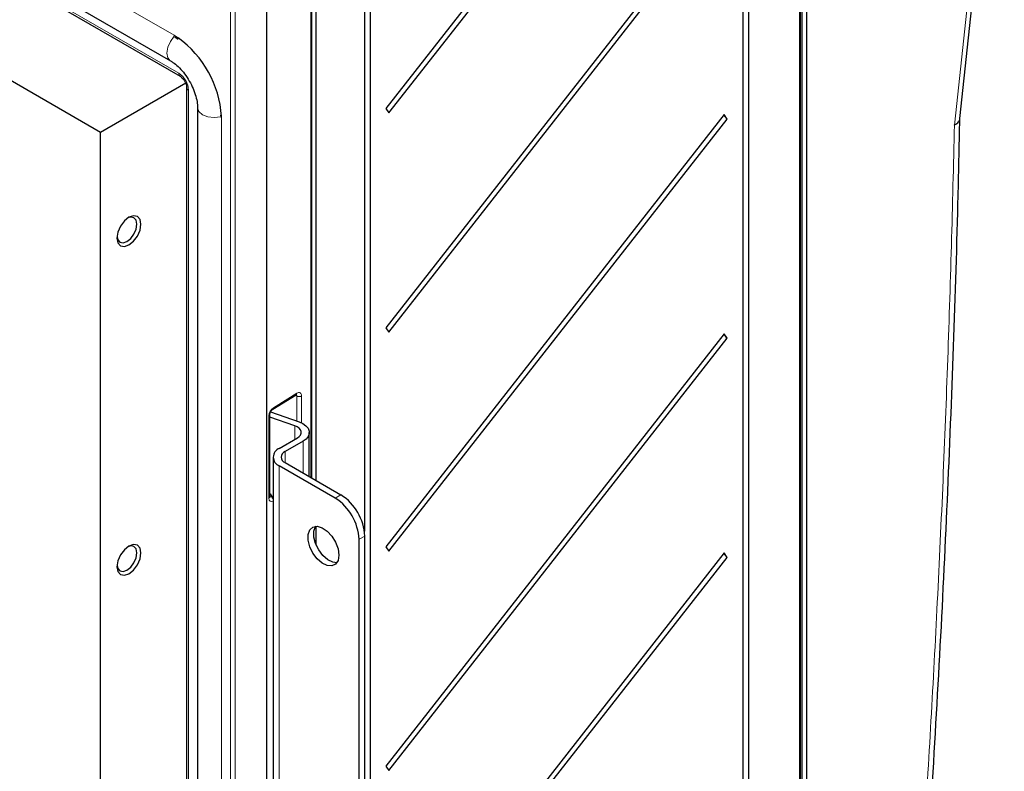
# Paper-space layout 'Blatt2' of a CAD drawing. Header units: millimetres. Extents: x 5 to 418, y 2 to 292.
# Tile 59 of 70: x 285 to 344, y 174 to 219. Entities that reach past the tile are written whole.
import ezdxf

# ---------------------------------------------------------------- set-up
doc = ezdxf.new("R2010")
doc.units = ezdxf.units.MM

psp = doc.layouts.new('Blatt2')

# ---------------------------------------------------------------- linework, layer by layer
at = {"color": 7, "linetype": 'Continuous', "lineweight": 18}
for p, q in [((294.691, 217.749), (253.679, 241.425)), ((253.396, 239.491), (294.974, 215.489)), ((331.982, 151.213), (331.982, 236.48)), ((302.849, 191.388), (302.849, 224.803)), ((298.053, 113.744), (298.053, 222.18)), ((298.334, 222.179), (298.334, 113.742)), ((294.935, 217.596), (294.691, 217.749)), ((295.56, 214.475), (295.56, 141.639)), ((297.517, 212.855), (297.516, 212.927)), ((297.517, 120.095), (297.517, 212.855)), ((300.621, 195.548), (302.011, 196.407)), ((302.008, 196.248), (301.932, 196.292)), ((302.008, 194.752), (302.008, 196.248)), ((302.293, 196.25), (302.293, 194.643)), ((300.348, 190.153), (300.348, 195.058)), ((301.896, 193.66), (301.896, 194.467)), ((302.385, 191.656), (302.385, 193.55)), ((301.31, 192.277), (301.31, 192.93)), ((300.97, 144.721), (300.97, 192.081)), ((300.404, 190.278), (300.48, 190.235)), ((300.48, 190.235), (300.544, 190.272)), ((304.308, 190.154), (304.647, 190.35)), ((306.061, 187.9), (305.722, 187.704))]:
    psp.add_line(p, q, dxfattribs=at)
at = {"color": 7, "linetype": 'Continuous', "lineweight": 25}
for p, q in [((253.462, 239.909), (294.474, 216.233)), ((253.479, 239.308), (295.057, 215.306)), ((341.551, 212.786), (344.197, 237.562)), ((332.431, 151.45), (332.431, 236.685)), ((290.307, 211.955), (248.446, 236.121)), ((332.038, 151.294), (332.038, 236.56)), ((332.154, 151.931), (332.154, 236.524)), ((328.597, 233.782), (328.597, 150.168)), ((328.965, 150.388), (328.965, 234.002)), ((327.5, 226.084), (307.324, 200.315)), ((307.504, 200.056), (327.681, 225.824)), ((302.905, 191.355), (302.905, 224.883)), ((303.171, 191.202), (303.171, 224.935)), ((315.476, 223.792), (307.324, 213.38)), ((300.207, 223.223), (300.207, 114.786)), ((307.504, 213.12), (315.657, 223.532)), ((306.04, 220.941), (306.04, 188.198)), ((306.407, 129.708), (306.407, 221.16)), ((294.733, 217.658), (294.948, 217.522)), ((295.387, 214.887), (290.307, 211.955)), ((295.442, 214.638), (295.442, 141.802)), ((296.095, 213.425), (296.095, 167.045)), ((307.324, 213.38), (307.504, 213.12)), ((297.458, 212.987), (297.459, 212.936)), ((327.5, 213.019), (307.324, 187.251)), ((307.504, 186.991), (327.681, 212.759)), ((327.681, 212.759), (327.5, 213.019)), ((290.307, 139.12), (290.307, 211.955)), ((307.324, 200.315), (307.504, 200.056)), ((327.5, 199.954), (307.324, 174.186)), ((307.504, 173.926), (327.681, 199.695)), ((327.681, 199.695), (327.5, 199.954)), ((300.582, 195.458), (301.972, 196.317)), ((300.404, 190.233), (300.404, 195.138)), ((301.896, 194.467), (300.404, 194.992)), ((300.451, 195.3), (302.146, 194.704)), ((300.97, 193.126), (302.045, 193.746)), ((302.759, 191.44), (302.759, 194.073)), ((302.385, 193.55), (301.31, 192.93)), ((300.595, 192.603), (300.595, 145.244)), ((304.308, 190.154), (300.97, 192.081)), ((301.31, 192.277), (304.647, 190.35)), ((303.171, 187.354), (303.171, 188.482)), ((306.061, 143.807), (306.061, 187.9)), ((305.722, 143.611), (305.722, 187.704)), ((307.324, 187.251), (307.504, 186.991)), ((327.5, 186.89), (307.324, 161.121)), ((327.681, 186.63), (327.5, 186.89)), ((307.504, 160.862), (327.681, 186.63)), ((307.324, 174.186), (307.504, 173.926))]:
    psp.add_line(p, q, dxfattribs=at)
at = {"color": 7, "linetype": 'Continuous', "lineweight": 18, "flags": 128}
for points in [[(341.221, 212.397), (342.549, 224.831), (343.866, 237.165)], [(294.711, 217.705), (294.703, 217.697), (294.474, 217.388), (294.321, 217.034), (294.267, 216.691), (294.321, 216.409), (294.471, 216.235)], [(294.701, 217.695), (294.694, 217.719), (294.691, 217.749)], [(297.488, 212.894), (297.478, 212.891), (297.095, 212.847), (296.713, 212.891), (296.388, 213.016), (296.171, 213.204), (296.095, 213.423)], [(297.475, 212.89), (297.493, 212.872), (297.517, 212.855)]]:
    psp.add_lwpolyline(points, dxfattribs=at)
at = {"color": 7, "linetype": 'Continuous', "lineweight": 25, "flags": 128}
for points in [[(292.004, 205.251), (292.277, 205.472), (292.509, 205.784), (292.664, 206.141), (292.718, 206.488), (292.664, 206.772), (292.509, 206.951), (292.277, 206.996), (292.004, 206.901), (291.731, 206.68), (291.499, 206.368), (291.344, 206.011), (291.29, 205.664), (291.344, 205.379), (291.499, 205.201), (291.731, 205.156), (292.004, 205.251)], [(291.884, 205.459), (292.111, 205.643), (292.304, 205.903), (292.433, 206.2), (292.478, 206.488), (292.433, 206.725), (292.304, 206.873), (292.111, 206.91), (291.941, 206.861)], [(291.293, 205.738), (291.335, 205.566), (291.464, 205.418), (291.657, 205.38), (291.884, 205.459)], [(302.045, 193.746), (302.158, 193.828), (302.235, 193.922), (302.275, 194.023), (302.274, 194.127), (302.232, 194.229), (302.153, 194.322), (302.038, 194.403), (301.896, 194.467)], [(302.146, 194.704), (302.374, 194.601), (302.556, 194.472), (302.684, 194.323), (302.75, 194.16), (302.752, 193.994), (302.689, 193.831), (302.564, 193.681), (302.385, 193.55)], [(304.52, 186.765), (304.47, 186.449), (304.326, 186.225), (304.104, 186.117), (303.826, 186.137), (303.525, 186.282), (303.231, 186.537), (302.978, 186.874), (302.792, 187.257), (302.694, 187.645), (302.694, 187.994), (302.792, 188.268), (302.978, 188.436), (303.231, 188.481), (303.525, 188.398), (303.826, 188.195), (304.104, 187.894), (304.326, 187.529), (304.47, 187.139), (304.52, 186.765)], [(304.398, 186.307), (304.166, 186.333), (303.864, 186.478), (303.571, 186.733), (303.318, 187.07), (303.132, 187.453), (303.033, 187.841), (303.033, 188.19), (303.132, 188.464), (303.143, 188.481)], [(292.004, 185.654), (292.277, 185.875), (292.509, 186.187), (292.664, 186.544), (292.718, 186.891), (292.664, 187.175), (292.509, 187.354), (292.277, 187.399), (292.004, 187.304), (291.731, 187.083), (291.499, 186.771), (291.344, 186.414), (291.29, 186.067), (291.344, 185.782), (291.499, 185.604), (291.731, 185.559), (292.004, 185.654)], [(291.884, 185.862), (292.111, 186.046), (292.304, 186.306), (292.433, 186.603), (292.478, 186.891), (292.433, 187.128), (292.304, 187.276), (292.111, 187.313), (291.941, 187.264)], [(291.293, 186.141), (291.335, 185.969), (291.464, 185.821), (291.657, 185.783), (291.884, 185.862)]]:
    psp.add_lwpolyline(points, dxfattribs=at)
at = {"color": 7, "linetype": 'Continuous', "lineweight": 25}
for centre, radius, start, end in [((291.305, 212.541), 6.223, 3.55438, 54.31915), ((327.977, 213.191), 0.524, 200.96265, 235.49902), ((327.977, 200.126), 0.524, 200.96265, 235.49902), ((301.169, 192.603), 0.559, 110.78342, 249.21658), ((301.434, 192.603), 0.349, 110.78342, 249.21658), ((299.212, 189.198), 1.711, 36.04556, 45.83016), ((302.991, 187.761), 3.074, 2.60548, 57.39452), ((302.652, 187.565), 3.074, 2.60548, 57.39452), ((327.977, 187.062), 0.524, 200.96265, 235.49902)]:
    psp.add_arc(centre, radius, start, end, dxfattribs=at)
at = {"color": 7, "linetype": 'Continuous', "lineweight": 18}
for centre, radius, start, end in [((295.176, 215.469), 0.203, 174.53056, 233.212), ((294.288, 214.417), 1.272, 2.60548, 57.39452), ((295.644, 214.659), 0.203, 186.67077, 245.48434), ((301.912, 196.396), 0.0988, 307.03295, 6.40148), ((302.149, 196.52), 0.307, 242.55881, 298.01848), ((300.523, 195.537), 0.0988, 306.92491, 6.4107), ((300.305, 195.148), 0.0994, 295.44597, 353.95638), ((300.306, 190.243), 0.099, 295.38794, 354.63803), ((300.325, 189.984), 0.295, 23.43894, 58.35698)]:
    psp.add_arc(centre, radius, start, end, dxfattribs=at)
for centre, major_axis, ratio, start_param, end_param in [((301.872, 196.164), (0.095, 0.176), 0.556897, 5.481434, 6.257706), ((302.015, 196.083), (0.195, 0.349), 0.567218, 5.489279, 7.077528), ((300.626, 195.224), (0.195, 0.349), 0.567218, 0.794343, 2.347686), ((300.482, 190.4), (0.095, 0.176), 0.556897, 3.117256, 3.893185), ((300.626, 190.319), (0.195, 0.349), 0.567218, 2.347686, 3.901029)]:
    psp.add_ellipse(centre, major_axis=major_axis, ratio=ratio, start_param=start_param, end_param=end_param, dxfattribs=at)
at = {"color": 7, "linetype": 'Continuous', "lineweight": 25}
for points, knots in [([(294.474, 216.233), (294.525, 216.202), (294.672, 216.111), (294.94, 215.89), (295.255, 215.549), (295.546, 215.139), (295.79, 214.687), (295.969, 214.226), (296.077, 213.785), (296.089, 213.544), (296.095, 213.425)], [0, 0, 0, 0, 0.067317, 0.196455, 0.328553, 0.463335, 0.599484, 0.735424, 0.869355, 1, 1, 1, 1]), ([(295.057, 215.306), (295.078, 215.292), (295.126, 215.261), (295.219, 215.171), (295.315, 215.041), (295.393, 214.886), (295.437, 214.738), (295.441, 214.669), (295.442, 214.638)], [0, 0, 0, 0, 0.126625, 0.289551, 0.468264, 0.657184, 0.845913, 1, 1, 1, 1]), ([(338.668, 155.51), (338.828, 157.544), (339.233, 162.7), (339.784, 170.932), (340.334, 180.209), (340.793, 189.441), (341.162, 198.624), (341.415, 206.415), (341.51, 211.126), (341.544, 212.81)], [0, 0, 0, 0, 0.104868, 0.26595, 0.42704, 0.58814, 0.74925, 0.910368, 1, 1, 1, 1]), ([(341.221, 212.397), (341.224, 212.399), (341.256, 212.415), (341.329, 212.458), (341.425, 212.534), (341.501, 212.629), (341.544, 212.715), (341.547, 212.768), (341.548, 212.786)], [0, 0, 0, 0, 0.01569, 0.166522, 0.401718, 0.643717, 0.878577, 1, 1, 1, 1]), ([(301.972, 196.317), (301.982, 196.322), (301.998, 196.33), (301.998, 196.33), (301.997, 196.33)], [0, 0, 0, 0, 0.582237, 1, 1, 1, 1]), ([(300.404, 195.138), (300.405, 195.153), (300.407, 195.184), (300.425, 195.249), (300.458, 195.321), (300.502, 195.386), (300.548, 195.434), (300.572, 195.451), (300.582, 195.458)], [0, 0, 0, 0, 0.156365, 0.321226, 0.502305, 0.692401, 0.861258, 1, 1, 1, 1]), ([(300.407, 190.204), (300.407, 190.205), (300.406, 190.206), (300.405, 190.225), (300.404, 190.233)], [0, 0, 0, 0, 0.54381, 1, 1, 1, 1])]:
    psp.add_open_spline(points, degree=3, knots=knots, dxfattribs=at)
at = {"color": 7, "linetype": 'Continuous', "lineweight": 18}
psp.add_open_spline([(338.347, 155.129), (338.528, 157.507), (338.892, 162.265), (339.373, 169.369), (339.807, 176.451), (340.193, 183.587), (340.531, 190.774), (340.818, 198.013), (341.054, 205.224), (341.165, 210.006), (341.221, 212.397)], degree=3, knots=[0, 0, 0, 0, 0.122866, 0.245742, 0.368647, 0.491561, 0.618644, 0.745738, 0.872864, 1, 1, 1, 1], dxfattribs=at)

doc.saveas('drawing.dxf')
